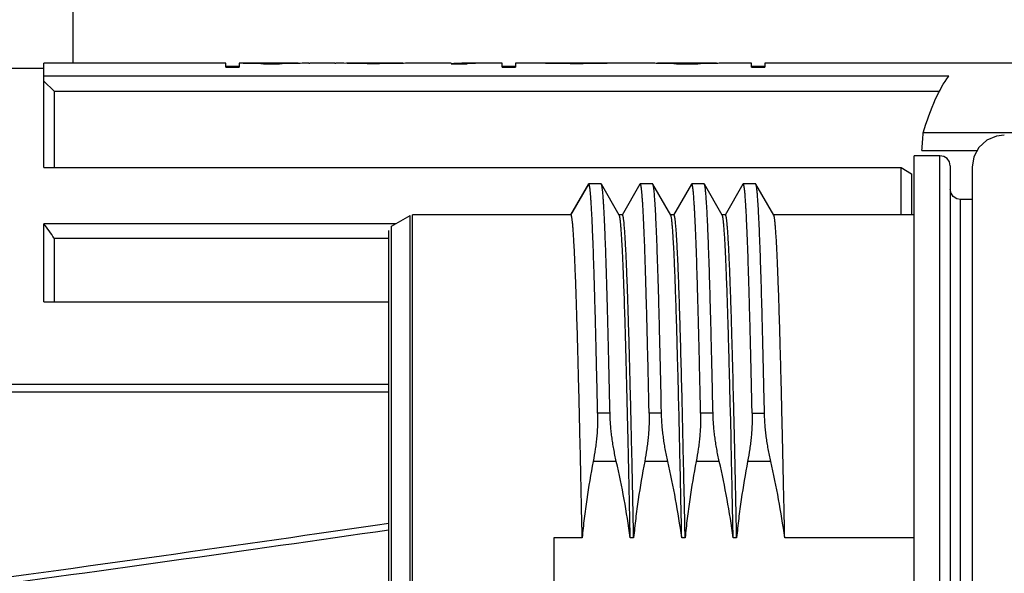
# Model space of a CAD drawing. Header units: millimetres. Extents: x 0 to 2550, y 0 to 1188.
# Tile 172 of 218: x 1388.99 to 1400.46, y 650.48 to 656.94. Entities that reach past the tile are written whole.
import ezdxf

# ---------------------------------------------------------------- set-up
doc = ezdxf.new("R2010")
doc.units = ezdxf.units.MM
doc.header["$LTSCALE"] = 46.255
doc.layers.get('0').update_dxf_attribs({"linetype": 'CONTINUOUS'})
for name, color, linetype in [('1613603_PBL6', 7, 'CONTINUOUS'), ('M2000801_PBL9', 7, 'CONTINUOUS'), ('R2538000302_HARNESS_PBL12', 7, 'CONTINUOUS')]:
    doc.layers.add(name, color=color, linetype=linetype)

# ---------------------------------------------------------------- blocks, each defined once
blk = doc.blocks.new('DD')
at = {"layer": '1613603_PBL6', "color": 7}
for p, q in [((863.449, 1093.955), (865.449, 1093.955)), ((865.449, 1092.028), (865.449, 1094.055)), ((868.98, 1094.055), (865.449, 1094.055)), ((868.98, 1093.976), (868.98, 1094.055)), ((869.241, 1093.988), (868.98, 1093.988)), ((868.98, 1093.976), (869.241, 1093.976)), ((869.241, 1094.054), (869.241, 1093.976)), ((869.501, 1094.046), (869.501, 1094.054)), ((869.71, 1094.044), (869.71, 1094.053)), ((870.022, 1094.053), (869.71, 1094.053)), ((869.71, 1094.044), (870.022, 1094.044)), ((870.022, 1094.044), (870.022, 1094.053)), ((870.23, 1094.046), (870.23, 1094.055)), ((870.335, 1094.055), (870.315, 1094.055)), ((870.595, 1094.055), (870.614, 1094.055)), ((871.097, 1094.055), (870.614, 1094.055)), ((871.097, 1094.055), (871.116, 1094.055)), ((871.344, 1094.055), (871.324, 1094.055)), ((871.585, 1094.045), (871.585, 1094.053)), ((871.897, 1094.044), (871.897, 1094.051)), ((872.105, 1094.045), (872.105, 1094.053)), ((872.21, 1094.046), (872.21, 1094.054)), ((872.377, 1094.055), (872.366, 1094.055)), ((873.355, 1094.055), (872.664, 1094.055)), ((873.355, 1094.044), (873.668, 1094.044)), ((873.928, 1094.054), (873.771, 1094.055)), ((874.345, 1094.055), (874.094, 1094.055)), ((874.345, 1093.976), (874.345, 1094.055)), ((874.605, 1093.988), (874.345, 1093.988)), ((874.345, 1093.976), (874.605, 1093.976)), ((874.605, 1094.055), (874.605, 1093.976)), ((875.283, 1094.055), (874.605, 1094.055)), ((875.292, 1094.055), (875.283, 1094.055)), ((875.491, 1094.045), (875.491, 1094.053)), ((875.855, 1094.044), (875.855, 1094.051)), ((876.064, 1094.045), (876.064, 1094.053)), ((876.168, 1094.046), (876.168, 1094.054)), ((876.336, 1094.055), (876.324, 1094.055)), ((877.167, 1094.055), (876.622, 1094.055)), ((877.437, 1094.055), (877.418, 1094.055)), ((877.522, 1094.046), (877.522, 1094.055)), ((877.626, 1094.045), (877.626, 1094.053)), ((877.73, 1094.044), (878.147, 1094.044)), ((877.835, 1094.044), (877.835, 1094.051)), ((878.043, 1094.051), (877.835, 1094.051)), ((878.043, 1094.044), (878.043, 1094.051)), ((878.251, 1094.045), (878.251, 1094.053)), ((878.355, 1094.046), (878.355, 1094.055)), ((878.46, 1094.055), (878.44, 1094.055)), ((879.189, 1094.055), (878.71, 1094.055)), ((879.189, 1093.976), (879.189, 1094.055)), ((879.449, 1093.988), (879.189, 1093.988)), ((879.189, 1093.976), (879.449, 1093.976)), ((879.449, 1094.055), (879.449, 1093.976)), ((884.949, 1094.055), (879.449, 1094.055)), ((883.022, 1093.803), (865.449, 1093.803)), ((865.649, 1093.51), (865.449, 1093.706)), ((865.649, 1093.51), (865.649, 1092.028)), ((865.649, 1093.51), (882.841, 1093.51)), ((885.411, 1092.7), (882.523, 1092.7)), ((882.498, 1092.355), (883.574, 1092.355)), ((865.449, 1092.028), (882.099, 1092.028)), ((882.099, 1091.105), (882.099, 1092.028)), ((882.099, 1092.028), (882.299, 1091.9)), ((882.299, 1091.9), (882.299, 1091.105)), ((865.449, 1089.412), (865.449, 1090.933)), ((872.284, 1090.933), (865.449, 1090.933)), ((865.649, 1090.651), (865.649, 1089.412)), ((865.649, 1090.651), (872.149, 1090.651)), ((865.449, 1089.412), (872.149, 1089.412)), ((863.103, 1087.666), (872.149, 1087.666)), ((872.149, 1087.808), (863.449, 1087.808))]:
    blk.add_line(p, q, dxfattribs=at)
for centre, radius, start, end in [((784.71, 1099.818), 98.072, 355.63586, 355.83787), ((833.596, 1068.116), 39.182, 35.1093, 35.6146)]:
    blk.add_arc(centre, radius, start, end, dxfattribs=at)
for centre, major_axis, ratio, start_param, end_param in [((869.295, 1083.305), (0, 10.75), 0.652783, 6.27606, 6.290904), ((869.151, 1083.305), (0, 10.75), 0.489587, -0.026921, -0.017022), ((869.01, 1083.305), (0, 10.75), 0.979163, -0.036822, -0.026921), ((869.233, 1083.305), (15.789, 0), 0.680854, 7.83696, 7.846856), ((868.622, 1083.305), (21.052, 0), 0.510637, 1.529023, 1.533975), ((868.785, 1083.305), (42.104, 0), 0.255319, 7.832011, 7.83696), ((867.743, 1083.305), (42.104, 0), 0.255319, 1.52407, 1.529023), ((870.485, 1083.305), (21.052, 0), 0.510639, 7.866055, 7.875953), ((871.989, 1083.305), (42.104, 0), 0.255319, 1.61257, 1.617523), ((870.315, 1083.305), (0, 10.75), 0.652779, 6.283185, 6.295259), ((870.89, 1083.305), (15.789, 0), 0.680851, 1.602667, 1.61257), ((870.325, 1083.305), (0, 10.75), 0.326388, -0.017616, -0.002771), ((870.722, 1083.305), (0, 10.75), 0.979167, 0.017022, 0.031871), ((870.633, 1083.305), (0, 10.75), 0.489582, 0.007125, 0.017022), ((871.06, 1083.305), (0, 10.75), 0.734375, -0.026921, -0.007125), ((870.8, 1083.305), (17.543, 0), 0.612767, 1.529023, 1.543876), ((871.344, 1083.305), (0, 10.75), 0.652779, -0.012074, 0), ((871.238, 1083.305), (15.789, 0), 0.680851, 7.832011, 7.841908), ((868.895, 1083.305), (63.156, 0), 0.170213, 1.52407, 1.529023), ((870.197, 1083.305), (63.156, 0), 0.170213, 7.827061, 7.832011), ((874.795, 1083.305), (63.156, 0), 0.170213, 1.61257, 1.617523), ((873.03, 1083.305), (42.104, 0), 0.255319, 7.875953, 7.880902), ((872.568, 1083.305), (21.052, 0), 0.510637, 7.871004, 7.875953), ((873.476, 1083.305), (31.578, 0), 0.340425, 1.607618, 1.61257), ((872.389, 1083.305), (0, 10.75), 0.979167, 6.285362, 6.300207), ((872.895, 1083.305), (15.789, 0), 0.680851, 1.597717, 1.607618), ((872.377, 1083.305), (0, 10.75), 0.489582, 6.275466, 6.283185), ((872.753, 1083.305), (0, 10.75), 0.979169, 0.017022, 0.026921), ((872.664, 1083.305), (0, 10.75), 0.489584, 0, 0.017022), ((873.771, 1083.305), (0, 10.75), 0.828526, 6.283185, 6.329912), ((874.094, 1083.305), (0, 10.75), 0.848611, 6.283185, 6.329912), ((875.029, 1083.305), (0, 10.75), 0.244792, -0.017022, 0), ((874.895, 1083.305), (0, 10.75), 0.979167, -0.031871, -0.017022), ((874.56, 1083.305), (21.052, 0), 0.510638, 1.529023, 1.538926), ((875.292, 1083.305), (0, 10.75), 0.326388, -0.012074, 0), ((875.144, 1083.305), (15.789, 0), 0.680851, 7.832011, 7.841908), ((872.362, 1083.305), (73.682, 0), 0.145897, 1.52407, 1.529023), ((873.872, 1083.305), (73.682, 0), 0.145897, 7.827061, 7.832011), ((878.753, 1083.305), (63.156, 0), 0.170213, 1.61257, 1.617523), ((876.989, 1083.305), (42.104, 0), 0.255319, 7.875953, 7.880902), ((876.526, 1083.305), (21.052, 0), 0.510639, 7.871004, 7.875953), ((877.435, 1083.305), (31.578, 0), 0.340425, 1.607618, 1.61257), ((876.347, 1083.305), (0, 10.75), 0.979167, 6.285362, 6.300207), ((876.853, 1083.305), (15.789, 0), 0.680851, 1.597717, 1.607618), ((876.336, 1083.305), (0, 10.75), 0.489584, 6.275466, 6.283185), ((876.356, 1083.305), (0, 10.75), 0.244791, -0.027515, -0.007719), ((876.712, 1083.305), (0, 10.75), 0.979169, 0.017022, 0.026921), ((876.622, 1083.305), (0, 10.75), 0.489583, 0, 0.017022), ((877.167, 1083.305), (0, 10.75), 0.32639, -0.012074, 0), ((877.125, 1083.305), (0, 10.75), 0.652777, -0.026921, -0.012074), ((877.03, 1083.305), (0, 10.75), 0.979167, -0.036822, -0.026921), ((877.425, 1083.305), (0, 10.75), 0.244791, 6.285956, 6.30575), ((876.643, 1083.305), (21.052, 0), 0.510638, 1.529023, 1.533975), ((877.437, 1083.305), (0, 10.75), 0.652778, 6.271112, 6.283185), ((877.395, 1083.305), (0, 10.75), 0.979166, -0.021971, -0.012074), ((875.764, 1083.305), (42.104, 0), 0.255319, 1.52407, 1.529023), ((876.701, 1083.305), (42.104, 0), 0.255319, 7.827061, 7.832011), ((879.176, 1083.305), (42.104, 0), 0.255319, 7.875953, 7.880902), ((880.114, 1083.305), (42.104, 0), 0.255319, 1.61257, 1.617523), ((878.483, 1083.305), (0, 10.75), 0.979167, 6.295259, 6.305156), ((878.44, 1083.305), (0, 10.75), 0.652778, 6.283185, 6.295259), ((879.235, 1083.305), (21.052, 0), 0.510638, 1.607618, 1.61257), ((878.452, 1083.305), (0, 10.75), 0.244792, 6.26062, 6.280414), ((878.847, 1083.305), (0, 10.75), 0.979167, 0.026921, 0.036822), ((878.753, 1083.305), (0, 10.75), 0.652778, 0.012074, 0.026921), ((878.71, 1083.305), (0, 10.75), 0.326389, 0, 0.012074), ((813.253, 1083.305), (91.705, 9.079), 0.056424, -1.001685, -0.878977), ((813.253, 1083.305), (93.46, 9.253), 0.056424, -1.009412, -0.894611)]:
    blk.add_ellipse(centre, major_axis=major_axis, ratio=ratio, start_param=start_param, end_param=end_param, dxfattribs=at)
blk.add_open_spline([(882.523, 1092.7), (882.592, 1092.923), (882.727, 1093.305), (882.917, 1093.668), (883.022, 1093.803)], degree=3, knots=[0, 0, 0, 0, 0.577027, 1, 1, 1, 1], dxfattribs=at)
at = {"layer": 'M2000801_PBL9', "color": 2}
blk.add_line((866.012, 1113.32), (866.012, 1094.055), dxfattribs=at)
at = {"layer": 'R2538000302_HARNESS_PBL12', "color": 7}
for p, q in [((883.945, 1092.636), (883.757, 1092.554)), ((884.099, 1092.655), (883.945, 1092.636)), ((883.606, 1092.414), (883.508, 1092.233)), ((883.757, 1092.554), (883.606, 1092.414)), ((882.349, 1074.355), (882.349, 1092.255)), ((882.849, 1092.255), (882.349, 1092.255)), ((882.923, 1092.241), (882.849, 1092.255)), ((882.989, 1092.198), (882.923, 1092.241)), ((883.508, 1092.233), (883.474, 1092.03)), ((883.033, 1092.133), (882.989, 1092.198)), ((883.049, 1092.055), (883.033, 1092.133)), ((883.049, 1092.055), (883.049, 1074.555)), ((883.474, 1092.03), (883.474, 1074.58)), ((876.024, 1091.701), (875.677, 1091.101)), ((876.269, 1091.705), (876.029, 1091.705)), ((876.275, 1091.701), (876.269, 1091.705)), ((876.621, 1091.101), (876.275, 1091.701)), ((877.024, 1091.701), (876.677, 1091.101)), ((877.269, 1091.705), (877.029, 1091.705)), ((877.621, 1091.101), (877.275, 1091.701)), ((878.024, 1091.701), (877.677, 1091.101)), ((878.269, 1091.705), (878.029, 1091.705)), ((878.621, 1091.101), (878.275, 1091.701)), ((879.024, 1091.701), (878.677, 1091.101)), ((879.269, 1091.705), (879.029, 1091.705)), ((879.621, 1091.101), (879.275, 1091.701)), ((883.065, 1091.528), (883.049, 1091.605)), ((883.109, 1091.462), (883.065, 1091.528)), ((883.176, 1091.419), (883.109, 1091.462)), ((883.249, 1091.405), (883.176, 1091.419)), ((883.474, 1091.405), (883.249, 1091.405)), ((872.199, 1090.884), (872.559, 1091.092)), ((875.683, 1091.105), (872.609, 1091.105)), ((876.683, 1091.105), (876.616, 1091.105)), ((877.683, 1091.105), (877.616, 1091.105)), ((878.683, 1091.105), (878.616, 1091.105)), ((882.349, 1091.105), (879.616, 1091.105)), ((872.149, 1075.813), (872.149, 1090.798)), ((878.398, 1089.108), (878.395, 1089.206)), ((878.731, 1089.143), (878.729, 1089.206)), ((878.798, 1089.143), (878.796, 1089.206)), ((879.733, 1089.095), (879.729, 1089.206)), ((878.399, 1089.083), (878.398, 1089.108)), ((878.402, 1088.96), (878.399, 1089.083)), ((878.799, 1089.095), (878.798, 1089.143)), ((877.404, 1088.854), (877.403, 1088.928)), ((877.405, 1088.833), (877.404, 1088.854)), ((877.442, 1087.251), (877.438, 1087.406)), ((878.78, 1087.311), (878.778, 1087.404)), ((878.792, 1086.806), (878.78, 1087.311)), ((878.847, 1087.311), (878.845, 1087.404)), ((878.859, 1086.806), (878.847, 1087.311)), ((879.201, 1087.251), (879.2, 1087.311)), ((879.442, 1087.251), (879.44, 1087.311)), ((879.78, 1087.311), (879.778, 1087.404)), ((879.792, 1086.806), (879.78, 1087.311)), ((878.815, 1085.738), (878.814, 1085.785)), ((878.835, 1084.828), (878.815, 1085.738)), ((875.349, 1084.828), (875.349, 1081.783)), ((875.901, 1084.828), (875.349, 1084.828)), ((876.901, 1084.828), (876.835, 1084.828)), ((877.901, 1084.828), (877.835, 1084.828)), ((878.901, 1084.828), (878.835, 1084.828)), ((882.349, 1084.828), (879.835, 1084.828))]:
    blk.add_line(p, q, dxfattribs=at)
at = {"layer": 'R2538000302_HARNESS_PBL12', "color": 2}
for p, q in [((882.849, 1074.355), (882.849, 1092.255)), ((875.683, 1091.105), (876.029, 1091.705)), ((883.249, 1075.205), (883.249, 1091.405)), ((872.559, 1075.519), (872.559, 1091.092)), ((872.609, 1075.505), (872.609, 1091.105)), ((872.199, 1075.726), (872.199, 1090.884)), ((876.442, 1087.251), (876.201, 1087.251)), ((877.442, 1087.251), (877.201, 1087.251)), ((878.442, 1087.251), (878.201, 1087.251)), ((879.201, 1087.251), (879.442, 1087.251)), ((876.564, 1086.312), (876.115, 1086.312)), ((877.564, 1086.312), (877.115, 1086.312)), ((878.564, 1086.312), (878.115, 1086.312)), ((879.564, 1086.312), (879.115, 1086.312))]:
    blk.add_line(p, q, dxfattribs=at)
at = {"layer": 'R2538000302_HARNESS_PBL12', "color": 7}
blk.add_arc((624.643, 1081.52), 253.27, 1.3312, 1.68323, dxfattribs=at)
for points, knots in [([(876.029, 1091.705), (876.029, 1091.705), (876.028, 1091.705), (876.026, 1091.704), (876.025, 1091.703), (876.024, 1091.702), (876.024, 1091.701)], [0, 0, 0, 0, 0.186594, 0.40338, 0.670808, 1, 1, 1, 1]), ([(876.201, 1087.251), (876.199, 1087.334), (876.196, 1087.498), (876.189, 1087.819), (876.18, 1088.207), (876.169, 1088.656), (876.159, 1089.08), (876.149, 1089.417), (876.142, 1089.673), (876.135, 1089.91), (876.126, 1090.187), (876.116, 1090.495), (876.107, 1090.732), (876.099, 1090.904), (876.094, 1091.021), (876.088, 1091.128), (876.083, 1091.227), (876.078, 1091.316), (876.072, 1091.397), (876.067, 1091.468), (876.063, 1091.522), (876.059, 1091.56), (876.056, 1091.585), (876.054, 1091.608), (876.051, 1091.628), (876.048, 1091.646), (876.045, 1091.661), (876.043, 1091.675), (876.04, 1091.684), (876.039, 1091.69), (876.037, 1091.694), (876.036, 1091.698), (876.035, 1091.7), (876.033, 1091.703), (876.032, 1091.704), (876.03, 1091.705), (876.029, 1091.705), (876.029, 1091.705)], [0, 0, 0, 0, 0.055676, 0.110281, 0.216018, 0.31673, 0.411955, 0.501261, 0.543565, 0.584238, 0.660507, 0.729723, 0.791569, 0.81964, 0.845766, 0.869918, 0.892068, 0.912192, 0.930267, 0.946274, 0.960197, 0.966372, 0.972022, 0.977145, 0.981741, 0.98581, 0.989351, 0.992367, 0.994861, 0.995913, 0.996838, 0.997638, 0.998315, 0.998875, 0.999327, 0.999691, 1, 1, 1, 1]), ([(876.442, 1087.251), (876.438, 1087.41), (876.431, 1087.722), (876.421, 1088.18), (876.41, 1088.617), (876.4, 1089.031), (876.39, 1089.42), (876.379, 1089.783), (876.369, 1090.119), (876.358, 1090.425), (876.35, 1090.661), (876.342, 1090.834), (876.337, 1090.952), (876.332, 1091.061), (876.327, 1091.163), (876.322, 1091.256), (876.317, 1091.34), (876.311, 1091.416), (876.306, 1091.483), (876.302, 1091.533), (876.298, 1091.569), (876.295, 1091.592), (876.293, 1091.614), (876.29, 1091.633), (876.288, 1091.65), (876.285, 1091.664), (876.283, 1091.677), (876.28, 1091.685), (876.279, 1091.691), (876.277, 1091.695), (876.276, 1091.698), (876.275, 1091.7), (876.275, 1091.701)], [0, 0, 0, 0, 0.107197, 0.210128, 0.308349, 0.401439, 0.488999, 0.570653, 0.646049, 0.714866, 0.776807, 0.805115, 0.831608, 0.856257, 0.879036, 0.899921, 0.918891, 0.935926, 0.951009, 0.964124, 0.969941, 0.975261, 0.980085, 0.984411, 0.98824, 0.991572, 0.994408, 0.996753, 0.997742, 0.998612, 0.999363, 1, 1, 1, 1]), ([(877.029, 1091.705), (877.029, 1091.705), (877.028, 1091.705), (877.026, 1091.704), (877.025, 1091.703), (877.024, 1091.702), (877.024, 1091.701)], [0, 0, 0, 0, 0.186635, 0.403459, 0.670869, 1, 1, 1, 1]), ([(877.201, 1087.251), (877.199, 1087.334), (877.196, 1087.498), (877.189, 1087.819), (877.18, 1088.207), (877.169, 1088.656), (877.159, 1089.08), (877.149, 1089.417), (877.142, 1089.673), (877.135, 1089.91), (877.126, 1090.187), (877.116, 1090.495), (877.107, 1090.732), (877.099, 1090.904), (877.094, 1091.021), (877.088, 1091.128), (877.083, 1091.227), (877.078, 1091.316), (877.072, 1091.397), (877.067, 1091.468), (877.063, 1091.522), (877.059, 1091.56), (877.056, 1091.585), (877.054, 1091.608), (877.051, 1091.628), (877.048, 1091.646), (877.045, 1091.661), (877.043, 1091.675), (877.04, 1091.684), (877.039, 1091.69), (877.037, 1091.694), (877.036, 1091.698), (877.035, 1091.7), (877.033, 1091.703), (877.032, 1091.704), (877.03, 1091.705), (877.029, 1091.705), (877.029, 1091.705)], [0, 0, 0, 0, 0.055676, 0.110281, 0.216019, 0.31673, 0.411956, 0.50126, 0.543565, 0.584238, 0.660507, 0.729722, 0.791569, 0.81964, 0.845766, 0.869918, 0.892068, 0.912192, 0.930267, 0.946274, 0.960196, 0.966372, 0.972022, 0.977145, 0.981741, 0.98581, 0.989351, 0.992367, 0.994861, 0.995913, 0.996838, 0.997638, 0.998315, 0.998875, 0.999327, 0.999691, 1, 1, 1, 1]), ([(877.275, 1091.701), (877.274, 1091.702), (877.273, 1091.703), (877.272, 1091.704), (877.271, 1091.705), (877.27, 1091.705), (877.269, 1091.705)], [0, 0, 0, 0, 0.329143, 0.596563, 0.813383, 1, 1, 1, 1]), ([(877.403, 1088.928), (877.4, 1089.03), (877.395, 1089.23), (877.387, 1089.521), (877.379, 1089.797), (877.371, 1090.056), (877.363, 1090.298), (877.355, 1090.523), (877.347, 1090.729), (877.339, 1090.917), (877.331, 1091.085), (877.323, 1091.233), (877.316, 1091.345), (877.311, 1091.424), (877.307, 1091.475), (877.303, 1091.521), (877.299, 1091.563), (877.295, 1091.599), (877.291, 1091.625), (877.289, 1091.644), (877.287, 1091.656), (877.285, 1091.667), (877.283, 1091.676), (877.281, 1091.684), (877.279, 1091.691), (877.277, 1091.696), (877.275, 1091.7), (877.275, 1091.701)], [0, 0, 0, 0, 0.110447, 0.215493, 0.314876, 0.408345, 0.495663, 0.576611, 0.650982, 0.718592, 0.779269, 0.832865, 0.879247, 0.899697, 0.918303, 0.935054, 0.949941, 0.962957, 0.974096, 0.978962, 0.983358, 0.987286, 0.990747, 0.993743, 0.996278, 0.998359, 1, 1, 1, 1]), ([(878.029, 1091.705), (878.029, 1091.705), (878.028, 1091.705), (878.026, 1091.704), (878.025, 1091.703), (878.024, 1091.702), (878.024, 1091.701)], [0, 0, 0, 0, 0.186635, 0.403459, 0.670869, 1, 1, 1, 1]), ([(878.162, 1088.96), (878.159, 1089.065), (878.154, 1089.27), (878.145, 1089.569), (878.137, 1089.851), (878.129, 1090.115), (878.121, 1090.361), (878.112, 1090.588), (878.104, 1090.795), (878.096, 1090.982), (878.089, 1091.124), (878.083, 1091.228), (878.079, 1091.298), (878.075, 1091.362), (878.071, 1091.421), (878.067, 1091.474), (878.063, 1091.522), (878.058, 1091.565), (878.055, 1091.596), (878.052, 1091.619), (878.05, 1091.634), (878.048, 1091.647), (878.046, 1091.659), (878.044, 1091.67), (878.042, 1091.679), (878.04, 1091.687), (878.038, 1091.693), (878.036, 1091.697), (878.035, 1091.699), (878.034, 1091.701), (878.033, 1091.702), (878.032, 1091.704), (878.031, 1091.705), (878.03, 1091.705), (878.029, 1091.705), (878.029, 1091.705)], [0, 0, 0, 0, 0.114584, 0.223301, 0.32586, 0.421983, 0.511412, 0.593905, 0.669241, 0.737217, 0.797652, 0.82499, 0.850383, 0.873815, 0.895272, 0.914739, 0.932205, 0.94766, 0.961098, 0.967058, 0.972512, 0.97746, 0.981903, 0.98584, 0.989275, 0.992211, 0.994653, 0.995692, 0.996612, 0.997416, 0.998109, 0.998698, 0.999195, 0.999618, 1, 1, 1, 1]), ([(878.275, 1091.701), (878.274, 1091.702), (878.273, 1091.703), (878.272, 1091.704), (878.271, 1091.705), (878.27, 1091.705), (878.269, 1091.705)], [0, 0, 0, 0, 0.329143, 0.596563, 0.813383, 1, 1, 1, 1]), ([(878.395, 1089.206), (878.393, 1089.299), (878.388, 1089.479), (878.381, 1089.741), (878.373, 1089.99), (878.365, 1090.223), (878.358, 1090.441), (878.35, 1090.643), (878.343, 1090.828), (878.335, 1090.996), (878.328, 1091.147), (878.322, 1091.262), (878.316, 1091.344), (878.312, 1091.4), (878.309, 1091.451), (878.305, 1091.497), (878.301, 1091.539), (878.297, 1091.576), (878.294, 1091.608), (878.29, 1091.636), (878.287, 1091.656), (878.284, 1091.67), (878.282, 1091.678), (878.28, 1091.685), (878.279, 1091.692), (878.277, 1091.697), (878.275, 1091.7), (878.275, 1091.701)], [0, 0, 0, 0, 0.110852, 0.216142, 0.315632, 0.409099, 0.496331, 0.577133, 0.651325, 0.718738, 0.779227, 0.832655, 0.856686, 0.878909, 0.899313, 0.917887, 0.934622, 0.94951, 0.962545, 0.973724, 0.983045, 0.987011, 0.990515, 0.99356, 0.99615, 0.998292, 1, 1, 1, 1]), ([(879.029, 1091.705), (879.029, 1091.705), (879.028, 1091.705), (879.026, 1091.704), (879.025, 1091.703), (879.024, 1091.702), (879.024, 1091.701)], [0, 0, 0, 0, 0.186635, 0.403459, 0.670869, 1, 1, 1, 1]), ([(879.158, 1089.094), (879.155, 1089.195), (879.15, 1089.39), (879.142, 1089.675), (879.134, 1089.943), (879.126, 1090.195), (879.118, 1090.429), (879.11, 1090.644), (879.102, 1090.841), (879.094, 1091.018), (879.087, 1091.154), (879.082, 1091.252), (879.078, 1091.319), (879.074, 1091.38), (879.07, 1091.436), (879.066, 1091.486), (879.062, 1091.532), (879.058, 1091.572), (879.054, 1091.602), (879.051, 1091.624), (879.049, 1091.638), (879.047, 1091.65), (879.045, 1091.662), (879.043, 1091.672), (879.041, 1091.681), (879.039, 1091.688), (879.038, 1091.693), (879.036, 1091.697), (879.035, 1091.699), (879.034, 1091.701), (879.033, 1091.703), (879.032, 1091.704), (879.031, 1091.705), (879.03, 1091.705), (879.029, 1091.705), (879.029, 1091.705)], [0, 0, 0, 0, 0.114895, 0.223828, 0.326518, 0.422702, 0.512135, 0.594588, 0.669852, 0.737734, 0.798064, 0.825347, 0.850686, 0.874065, 0.895471, 0.91489, 0.932313, 0.947729, 0.961132, 0.967077, 0.972518, 0.977454, 0.981887, 0.985816, 0.989246, 0.992178, 0.994618, 0.995658, 0.996579, 0.997386, 0.998082, 0.998676, 0.999178, 0.999609, 1, 1, 1, 1]), ([(879.275, 1091.701), (879.274, 1091.702), (879.273, 1091.703), (879.272, 1091.704), (879.271, 1091.705), (879.27, 1091.705), (879.269, 1091.705)], [0, 0, 0, 0, 0.329143, 0.596563, 0.813383, 1, 1, 1, 1]), ([(879.398, 1089.094), (879.396, 1089.191), (879.391, 1089.378), (879.383, 1089.653), (879.375, 1089.912), (879.368, 1090.156), (879.36, 1090.384), (879.352, 1090.594), (879.344, 1090.788), (879.337, 1090.964), (879.329, 1091.122), (879.322, 1091.261), (879.315, 1091.366), (879.309, 1091.44), (879.306, 1091.488), (879.302, 1091.532), (879.298, 1091.57), (879.294, 1091.604), (879.291, 1091.629), (879.288, 1091.647), (879.286, 1091.658), (879.284, 1091.668), (879.282, 1091.677), (879.28, 1091.685), (879.279, 1091.691), (879.277, 1091.697), (879.275, 1091.7), (879.275, 1091.701)], [0, 0, 0, 0, 0.110694, 0.215892, 0.315343, 0.408814, 0.496083, 0.576946, 0.65121, 0.718702, 0.779266, 0.832761, 0.879064, 0.899485, 0.918071, 0.934811, 0.949697, 0.962722, 0.973883, 0.978764, 0.983179, 0.987128, 0.990613, 0.993637, 0.996204, 0.99832, 1, 1, 1, 1]), ([(875.901, 1084.828), (875.897, 1085.045), (875.888, 1085.473), (875.874, 1086.106), (875.861, 1086.719), (875.847, 1087.306), (875.833, 1087.864), (875.82, 1088.388), (875.806, 1088.875), (875.795, 1089.255), (875.785, 1089.538), (875.779, 1089.733), (875.772, 1089.917), (875.765, 1090.088), (875.758, 1090.247), (875.751, 1090.393), (875.744, 1090.525), (875.738, 1090.645), (875.731, 1090.751), (875.725, 1090.831), (875.72, 1090.888), (875.717, 1090.925), (875.714, 1090.959), (875.71, 1090.989), (875.707, 1091.016), (875.704, 1091.036), (875.702, 1091.051), (875.7, 1091.06), (875.698, 1091.069), (875.696, 1091.076), (875.695, 1091.083), (875.693, 1091.089), (875.691, 1091.094), (875.69, 1091.098), (875.688, 1091.101), (875.686, 1091.103), (875.685, 1091.104), (875.684, 1091.105), (875.683, 1091.105), (875.683, 1091.105), (875.683, 1091.105)], [0, 0, 0, 0, 0.103525, 0.204503, 0.302188, 0.395861, 0.484831, 0.568444, 0.646082, 0.717175, 0.750101, 0.781199, 0.81041, 0.837683, 0.862966, 0.886214, 0.907385, 0.926439, 0.943342, 0.958063, 0.964599, 0.97058, 0.976005, 0.980871, 0.985178, 0.988925, 0.990589, 0.992112, 0.993496, 0.994741, 0.995847, 0.996815, 0.997648, 0.998348, 0.998918, 0.999368, 0.999553, 0.999716, 0.999863, 1, 1, 1, 1]), ([(876.835, 1084.828), (876.83, 1085.039), (876.821, 1085.457), (876.808, 1086.075), (876.797, 1086.578), (876.788, 1086.97), (876.781, 1087.255), (876.775, 1087.532), (876.766, 1087.888), (876.755, 1088.311), (876.744, 1088.719), (876.735, 1089.027), (876.728, 1089.244), (876.722, 1089.45), (876.715, 1089.645), (876.708, 1089.83), (876.701, 1090.002), (876.695, 1090.163), (876.688, 1090.312), (876.682, 1090.449), (876.675, 1090.574), (876.668, 1090.685), (876.662, 1090.784), (876.656, 1090.858), (876.651, 1090.91), (876.648, 1090.945), (876.645, 1090.976), (876.641, 1091.004), (876.638, 1091.028), (876.635, 1091.049), (876.632, 1091.065), (876.63, 1091.075), (876.628, 1091.082), (876.626, 1091.088), (876.625, 1091.093), (876.623, 1091.097), (876.622, 1091.099), (876.621, 1091.101)], [0, 0, 0, 0, 0.101036, 0.199668, 0.295204, 0.341602, 0.386978, 0.431251, 0.474346, 0.556697, 0.633455, 0.669567, 0.704083, 0.736942, 0.768088, 0.797465, 0.825023, 0.850713, 0.87449, 0.896314, 0.916147, 0.933954, 0.949707, 0.963378, 0.969427, 0.974946, 0.979936, 0.984393, 0.988318, 0.99171, 0.994569, 0.9958, 0.996898, 0.997866, 0.998704, 0.999414, 1, 1, 1, 1]), ([(876.901, 1084.828), (876.897, 1085.045), (876.888, 1085.473), (876.874, 1086.106), (876.861, 1086.719), (876.847, 1087.306), (876.833, 1087.864), (876.82, 1088.388), (876.808, 1088.802), (876.799, 1089.113), (876.792, 1089.331), (876.785, 1089.538), (876.779, 1089.733), (876.772, 1089.917), (876.765, 1090.088), (876.758, 1090.247), (876.751, 1090.393), (876.744, 1090.525), (876.738, 1090.645), (876.731, 1090.751), (876.725, 1090.831), (876.72, 1090.888), (876.717, 1090.925), (876.714, 1090.959), (876.71, 1090.989), (876.707, 1091.016), (876.704, 1091.036), (876.702, 1091.051), (876.7, 1091.06), (876.698, 1091.069), (876.696, 1091.076), (876.695, 1091.083), (876.693, 1091.089), (876.691, 1091.094), (876.69, 1091.098), (876.688, 1091.101), (876.686, 1091.103), (876.685, 1091.104), (876.684, 1091.105), (876.683, 1091.105), (876.683, 1091.105), (876.683, 1091.105)], [0, 0, 0, 0, 0.103525, 0.204503, 0.302188, 0.395861, 0.484831, 0.568444, 0.646082, 0.68248, 0.717175, 0.750101, 0.781199, 0.81041, 0.837683, 0.862966, 0.886214, 0.907385, 0.926439, 0.943341, 0.958063, 0.964599, 0.97058, 0.976005, 0.980871, 0.985178, 0.988925, 0.990588, 0.992112, 0.993496, 0.994741, 0.995847, 0.996815, 0.997648, 0.998348, 0.998918, 0.999368, 0.999553, 0.999717, 0.999863, 1, 1, 1, 1]), ([(877.737, 1088.96), (877.734, 1089.039), (877.73, 1089.193), (877.723, 1089.418), (877.715, 1089.631), (877.708, 1089.831), (877.701, 1090.017), (877.694, 1090.19), (877.687, 1090.348), (877.679, 1090.492), (877.672, 1090.622), (877.665, 1090.736), (877.659, 1090.822), (877.654, 1090.882), (877.65, 1090.922), (877.647, 1090.958), (877.643, 1090.99), (877.64, 1091.018), (877.636, 1091.043), (877.633, 1091.06), (877.63, 1091.072), (877.629, 1091.08), (877.627, 1091.086), (877.625, 1091.092), (877.623, 1091.097), (877.622, 1091.099), (877.621, 1091.101)], [0, 0, 0, 0, 0.110736, 0.215842, 0.315102, 0.408313, 0.495285, 0.575839, 0.649811, 0.717051, 0.777425, 0.830812, 0.877107, 0.897567, 0.916221, 0.933062, 0.948083, 0.961278, 0.972646, 0.982187, 0.986274, 0.989909, 0.993092, 0.995829, 0.998128, 1, 1, 1, 1]), ([(877.804, 1088.96), (877.801, 1089.043), (877.796, 1089.204), (877.789, 1089.439), (877.781, 1089.661), (877.774, 1089.868), (877.766, 1090.06), (877.759, 1090.237), (877.751, 1090.398), (877.745, 1090.523), (877.739, 1090.614), (877.735, 1090.695), (877.73, 1090.77), (877.724, 1090.839), (877.721, 1090.885), (877.717, 1090.926), (877.713, 1090.964), (877.709, 1090.996), (877.706, 1091.021), (877.704, 1091.039), (877.702, 1091.05), (877.7, 1091.061), (877.698, 1091.07), (877.696, 1091.078), (877.694, 1091.085), (877.692, 1091.091), (877.69, 1091.096), (877.689, 1091.1), (877.687, 1091.102), (877.686, 1091.103), (877.685, 1091.104), (877.685, 1091.105), (877.684, 1091.105), (877.683, 1091.105), (877.683, 1091.105)], [0, 0, 0, 0, 0.115538, 0.224898, 0.327832, 0.42411, 0.513517, 0.595851, 0.67093, 0.738585, 0.769581, 0.798666, 0.851039, 0.8743, 0.895593, 0.91491, 0.93224, 0.947577, 0.960916, 0.966835, 0.972255, 0.977175, 0.981597, 0.985523, 0.988954, 0.991897, 0.994358, 0.996352, 0.997181, 0.997906, 0.998533, 0.999077, 0.999556, 1, 1, 1, 1]), ([(878.729, 1089.206), (878.727, 1089.277), (878.723, 1089.413), (878.716, 1089.613), (878.709, 1089.801), (878.702, 1089.978), (878.696, 1090.143), (878.689, 1090.295), (878.682, 1090.435), (878.676, 1090.562), (878.669, 1090.676), (878.662, 1090.777), (878.656, 1090.853), (878.652, 1090.906), (878.648, 1090.942), (878.645, 1090.974), (878.642, 1091.002), (878.638, 1091.027), (878.635, 1091.048), (878.632, 1091.064), (878.63, 1091.075), (878.628, 1091.082), (878.627, 1091.088), (878.625, 1091.093), (878.623, 1091.097), (878.622, 1091.099), (878.621, 1091.101)], [0, 0, 0, 0, 0.111006, 0.216242, 0.31552, 0.408662, 0.495502, 0.575884, 0.649667, 0.716719, 0.776924, 0.830179, 0.87639, 0.89683, 0.915481, 0.932338, 0.947394, 0.960646, 0.972091, 0.981734, 0.985881, 0.989581, 0.992836, 0.995653, 0.998036, 1, 1, 1, 1]), ([(878.796, 1089.206), (878.794, 1089.28), (878.789, 1089.424), (878.782, 1089.633), (878.775, 1089.829), (878.768, 1090.013), (878.761, 1090.183), (878.754, 1090.339), (878.747, 1090.482), (878.74, 1090.61), (878.733, 1090.724), (878.727, 1090.81), (878.722, 1090.871), (878.718, 1090.911), (878.715, 1090.948), (878.711, 1090.981), (878.708, 1091.009), (878.705, 1091.031), (878.702, 1091.047), (878.701, 1091.057), (878.699, 1091.066), (878.697, 1091.074), (878.695, 1091.081), (878.693, 1091.088), (878.692, 1091.093), (878.69, 1091.097), (878.688, 1091.1), (878.687, 1091.102), (878.686, 1091.103), (878.685, 1091.104), (878.684, 1091.105), (878.683, 1091.105), (878.683, 1091.105), (878.683, 1091.105)], [0, 0, 0, 0, 0.116122, 0.225876, 0.329045, 0.425425, 0.514827, 0.597073, 0.672005, 0.739473, 0.799346, 0.851508, 0.874667, 0.895865, 0.915091, 0.93234, 0.947605, 0.960882, 0.966776, 0.972174, 0.977075, 0.981483, 0.985398, 0.988824, 0.991767, 0.994234, 0.996242, 0.997082, 0.997819, 0.998464, 0.999028, 0.999531, 1, 1, 1, 1]), ([(879.729, 1089.206), (879.727, 1089.277), (879.723, 1089.413), (879.716, 1089.613), (879.709, 1089.801), (879.702, 1089.978), (879.696, 1090.143), (879.689, 1090.295), (879.682, 1090.435), (879.676, 1090.562), (879.669, 1090.676), (879.662, 1090.777), (879.656, 1090.853), (879.652, 1090.906), (879.648, 1090.942), (879.645, 1090.974), (879.642, 1091.002), (879.638, 1091.027), (879.635, 1091.048), (879.632, 1091.064), (879.63, 1091.075), (879.628, 1091.082), (879.627, 1091.088), (879.625, 1091.093), (879.623, 1091.097), (879.622, 1091.099), (879.621, 1091.101)], [0, 0, 0, 0, 0.111006, 0.216242, 0.31552, 0.408662, 0.495502, 0.575884, 0.649667, 0.716719, 0.776924, 0.830179, 0.87639, 0.89683, 0.915481, 0.932338, 0.947394, 0.960646, 0.972091, 0.981734, 0.985881, 0.989581, 0.992836, 0.995653, 0.998036, 1, 1, 1, 1]), ([(878.778, 1087.404), (878.774, 1087.562), (878.766, 1087.87), (878.755, 1088.318), (878.743, 1088.74), (878.735, 1089.012), (878.731, 1089.143)], [0, 0, 0, 0, 0.272408, 0.530783, 0.773744, 1, 1, 1, 1]), ([(878.845, 1087.404), (878.837, 1087.703), (878.827, 1088.138), (878.811, 1088.702), (878.803, 1088.967), (878.799, 1089.095)], [0, 0, 0, 0, 0.529528, 0.772763, 1, 1, 1, 1]), ([(879.2, 1087.311), (879.198, 1087.391), (879.195, 1087.55), (879.188, 1087.861), (879.179, 1088.238), (879.169, 1088.674), (879.162, 1088.957), (879.158, 1089.094)], [0, 0, 0, 0, 0.134995, 0.267414, 0.52395, 0.768498, 1, 1, 1, 1]), ([(879.44, 1087.311), (879.439, 1087.391), (879.435, 1087.55), (879.428, 1087.861), (879.419, 1088.238), (879.409, 1088.674), (879.402, 1088.957), (879.398, 1089.094)], [0, 0, 0, 0, 0.134995, 0.267414, 0.52395, 0.768499, 1, 1, 1, 1]), ([(879.778, 1087.404), (879.774, 1087.557), (879.767, 1087.856), (879.755, 1088.291), (879.744, 1088.702), (879.737, 1088.967), (879.733, 1089.095)], [0, 0, 0, 0, 0.271511, 0.52953, 0.772764, 1, 1, 1, 1]), ([(877.438, 1087.406), (877.436, 1087.531), (877.43, 1087.778), (877.422, 1088.141), (877.413, 1088.492), (877.408, 1088.721), (877.405, 1088.833)], [0, 0, 0, 0, 0.263429, 0.518361, 0.764107, 1, 1, 1, 1]), ([(877.778, 1087.404), (877.774, 1087.544), (877.768, 1087.817), (877.757, 1088.216), (877.747, 1088.595), (877.74, 1088.841), (877.737, 1088.96)], [0, 0, 0, 0, 0.269104, 0.526173, 0.770143, 1, 1, 1, 1]), ([(878.201, 1087.251), (878.198, 1087.403), (878.191, 1087.7), (878.182, 1088.137), (878.172, 1088.555), (878.165, 1088.828), (878.162, 1088.96)], [0, 0, 0, 0, 0.266003, 0.521994, 0.766977, 1, 1, 1, 1]), ([(878.442, 1087.251), (878.438, 1087.403), (878.432, 1087.7), (878.422, 1088.137), (878.412, 1088.555), (878.405, 1088.828), (878.402, 1088.96)], [0, 0, 0, 0, 0.266003, 0.521995, 0.766978, 1, 1, 1, 1]), ([(876.201, 1087.251), (876.202, 1087.214), (876.202, 1087.14), (876.2, 1087.027), (876.194, 1086.911), (876.185, 1086.793), (876.172, 1086.673), (876.151, 1086.512), (876.131, 1086.392), (876.115, 1086.312)], [0, 0, 0, 0, 0.116636, 0.236614, 0.359449, 0.484685, 0.611858, 0.740457, 1, 1, 1, 1]), ([(876.564, 1086.312), (876.546, 1086.392), (876.521, 1086.512), (876.494, 1086.673), (876.477, 1086.792), (876.463, 1086.91), (876.452, 1087.026), (876.445, 1087.139), (876.442, 1087.214), (876.442, 1087.251)], [0, 0, 0, 0, 0.259479, 0.388069, 0.515231, 0.640503, 0.763367, 0.883357, 1, 1, 1, 1]), ([(877.201, 1087.251), (877.202, 1087.214), (877.202, 1087.14), (877.2, 1087.027), (877.194, 1086.911), (877.185, 1086.793), (877.172, 1086.673), (877.151, 1086.512), (877.131, 1086.392), (877.115, 1086.312)], [0, 0, 0, 0, 0.116636, 0.236614, 0.359449, 0.484685, 0.611858, 0.740457, 1, 1, 1, 1]), ([(877.564, 1086.312), (877.546, 1086.392), (877.521, 1086.512), (877.494, 1086.673), (877.477, 1086.792), (877.463, 1086.91), (877.452, 1087.026), (877.445, 1087.139), (877.442, 1087.214), (877.442, 1087.251)], [0, 0, 0, 0, 0.259479, 0.388069, 0.515231, 0.640503, 0.763367, 0.883357, 1, 1, 1, 1]), ([(877.835, 1084.828), (877.83, 1085.053), (877.82, 1085.497), (877.806, 1086.154), (877.792, 1086.787), (877.783, 1087.202), (877.778, 1087.404)], [0, 0, 0, 0, 0.262185, 0.517589, 0.76418, 1, 1, 1, 1]), ([(877.901, 1084.828), (877.897, 1085.053), (877.887, 1085.497), (877.873, 1086.154), (877.859, 1086.787), (877.849, 1087.202), (877.845, 1087.404)], [0, 0, 0, 0, 0.262184, 0.517589, 0.76418, 1, 1, 1, 1]), ([(878.201, 1087.251), (878.202, 1087.214), (878.202, 1087.14), (878.2, 1087.027), (878.194, 1086.911), (878.185, 1086.793), (878.172, 1086.673), (878.151, 1086.512), (878.131, 1086.392), (878.115, 1086.312)], [0, 0, 0, 0, 0.116636, 0.236614, 0.359449, 0.484685, 0.611858, 0.740457, 1, 1, 1, 1]), ([(878.564, 1086.312), (878.546, 1086.392), (878.521, 1086.512), (878.494, 1086.673), (878.477, 1086.792), (878.463, 1086.91), (878.452, 1087.026), (878.445, 1087.139), (878.442, 1087.214), (878.442, 1087.251)], [0, 0, 0, 0, 0.259479, 0.388069, 0.515231, 0.640503, 0.763367, 0.883357, 1, 1, 1, 1]), ([(879.201, 1087.251), (879.202, 1087.214), (879.202, 1087.14), (879.2, 1087.027), (879.194, 1086.911), (879.185, 1086.793), (879.172, 1086.673), (879.151, 1086.512), (879.131, 1086.392), (879.115, 1086.312)], [0, 0, 0, 0, 0.116636, 0.236614, 0.359449, 0.484685, 0.611858, 0.740457, 1, 1, 1, 1]), ([(879.564, 1086.312), (879.546, 1086.392), (879.521, 1086.512), (879.494, 1086.673), (879.477, 1086.792), (879.463, 1086.91), (879.452, 1087.026), (879.445, 1087.139), (879.442, 1087.214), (879.442, 1087.251)], [0, 0, 0, 0, 0.259479, 0.388069, 0.515231, 0.640503, 0.763367, 0.883357, 1, 1, 1, 1]), ([(878.814, 1085.785), (878.81, 1085.958), (878.803, 1086.298), (878.795, 1086.638), (878.792, 1086.806)], [0, 0, 0, 0, 0.507381, 1, 1, 1, 1]), ([(878.901, 1084.828), (878.898, 1084.998), (878.891, 1085.335), (878.88, 1085.836), (878.87, 1086.325), (878.862, 1086.647), (878.859, 1086.806)], [0, 0, 0, 0, 0.2581, 0.51156, 0.759234, 1, 1, 1, 1]), ([(879.835, 1084.828), (879.831, 1084.998), (879.824, 1085.335), (879.813, 1085.836), (879.802, 1086.325), (879.795, 1086.647), (879.792, 1086.806)], [0, 0, 0, 0, 0.2581, 0.511561, 0.759234, 1, 1, 1, 1]), ([(876.115, 1086.312), (876.068, 1086.066), (876.005, 1085.696), (875.939, 1085.201), (875.913, 1084.952), (875.901, 1084.828)], [0, 0, 0, 0, 0.499983, 0.749991, 1, 1, 1, 1]), ([(876.835, 1084.828), (876.801, 1085.077), (876.722, 1085.574), (876.62, 1086.066), (876.564, 1086.312)], [0, 0, 0, 0, 0.499996, 1, 1, 1, 1]), ([(877.115, 1086.312), (877.068, 1086.066), (877.005, 1085.696), (876.939, 1085.201), (876.913, 1084.952), (876.901, 1084.828)], [0, 0, 0, 0, 0.499983, 0.749991, 1, 1, 1, 1]), ([(877.835, 1084.828), (877.801, 1085.077), (877.722, 1085.574), (877.62, 1086.066), (877.564, 1086.312)], [0, 0, 0, 0, 0.499996, 1, 1, 1, 1]), ([(878.115, 1086.312), (878.068, 1086.066), (878.005, 1085.696), (877.939, 1085.201), (877.913, 1084.952), (877.901, 1084.828)], [0, 0, 0, 0, 0.499983, 0.749991, 1, 1, 1, 1]), ([(878.835, 1084.828), (878.801, 1085.077), (878.722, 1085.574), (878.62, 1086.066), (878.564, 1086.312)], [0, 0, 0, 0, 0.499996, 1, 1, 1, 1]), ([(879.115, 1086.312), (879.068, 1086.066), (879.005, 1085.696), (878.939, 1085.201), (878.913, 1084.952), (878.901, 1084.828)], [0, 0, 0, 0, 0.499983, 0.749991, 1, 1, 1, 1]), ([(879.835, 1084.828), (879.801, 1085.077), (879.722, 1085.574), (879.62, 1086.066), (879.564, 1086.312)], [0, 0, 0, 0, 0.499996, 1, 1, 1, 1])]:
    blk.add_open_spline(points, degree=3, knots=knots, dxfattribs=at)

msp = doc.modelspace()

# ---------------------------------------------------------------- block references
at = {"xscale": 0.6, "yscale": 0.6, "zscale": 0.6}
msp.add_blockref('DD', (870, 0), dxfattribs=at)

doc.saveas('drawing.dxf')
